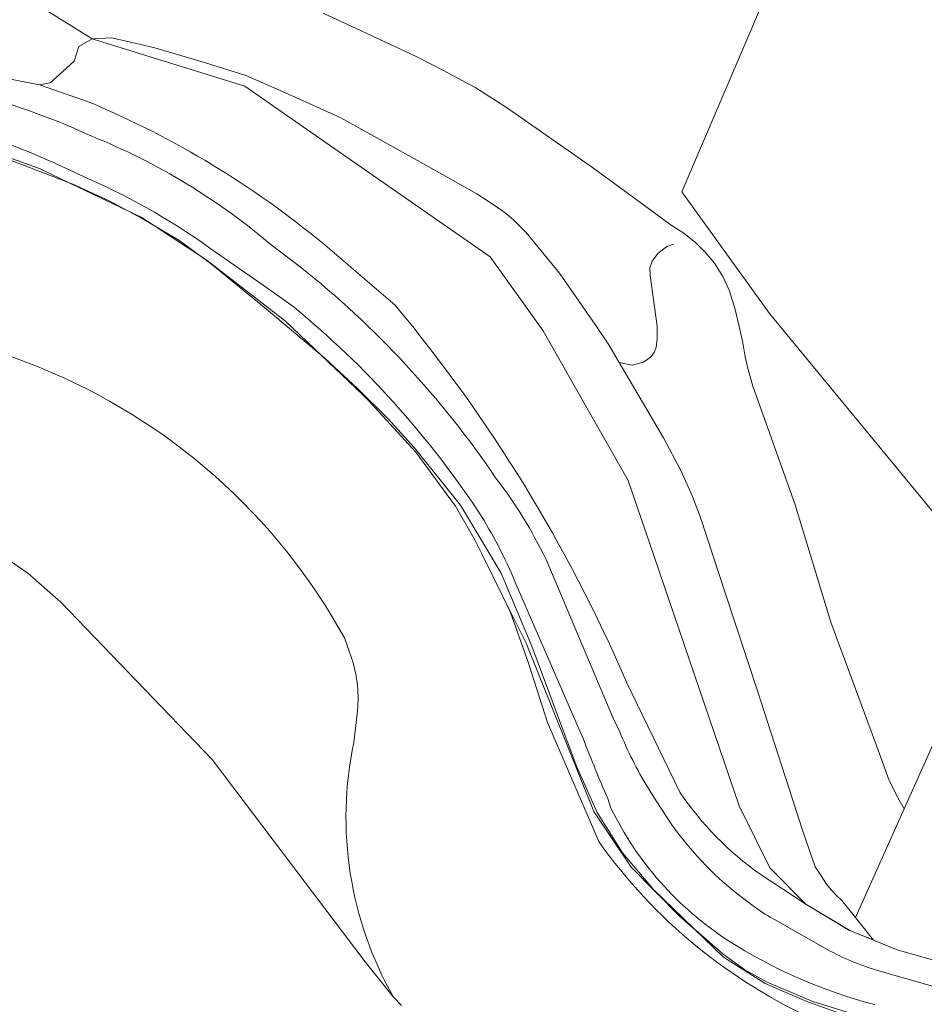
# Model space of a CAD drawing. Extents: x 184422 to 188298, y 343471 to 350189.
# Tile 111 of 256: x 185877 to 185945, y 346747 to 346821. Entities that reach past the tile are written whole.
import ezdxf

# ---------------------------------------------------------------- set-up
doc = ezdxf.new("R2010")
doc.units = 0
for name, color, linetype, lineweight in [('B-WA-GR-BEPLANTING_CULTUUR_BOSPLANTSOEN-GV', 252, 'Continuous', 18), ('B-WA-GR-GRAS-GV', 252, 'Continuous', 13), ('B-WA-GR-GROENVOORZIENING-GV', 252, 'Continuous', 18), ('B-WA-GR-HOUTWAL-GV', 252, 'Continuous', 13), ('B-WA-IE-TERREINAFSCHEIDING_KUNSTMATIG_HEKWERK-G', 252, 'IE-TERREINAFSCHEIDING-KUNSTMATIG', 18), ('B-WA-OG-TERREIN_ERF-GV', 252, 'Continuous', 18), ('B-WA-OG-WEG-GV', 252, 'Continuous', 18), ('B-WA-VH-VERHARDING_HALFVERHARDING-GV', 252, 'Continuous', 18)]:
    doc.layers.add(name, color=color, linetype=linetype, lineweight=lineweight)
doc.linetypes.add('IE-TERREINAFSCHEIDING-KUNSTMATIG', pattern='A,4,[82,NLCS.SHX,S=0.75,R=90,X=0,Y=0],4,-2', length=10)

msp = doc.modelspace()

# ---------------------------------------------------------------- linework, layer by layer
at = {"layer": 'B-WA-GR-BEPLANTING_CULTUUR_BOSPLANTSOEN-GV', "flags": 128}
msp.add_lwpolyline([(185899.822, 346821.628), (185904.838, 346819.289), (185906.809, 346818.363), (185908.86, 346817.322), (185911.291, 346816.025), (185913.653, 346814.501), (185920.034, 346810.037), (185924.779, 346806.565), (185925.933, 346805.72), (185926.889, 346805.111), (185927.802, 346804.387), (185928.488, 346803.683), (185929.193, 346802.858), (185929.812, 346801.861), (185930.281, 346800.844), (185930.72, 346799.491), (185931.049, 346798.118), (185931.31, 346796.886), (185931.5, 346795.827), (185931.657, 346795.071), (185932.072, 346793.645), (185935.233, 346784.732), (185937.93, 346775.921), (185941.362, 346766.594), (185942.294, 346764.046), (185943.046, 346762.576), (185943.414, 346761.918), (185950.656, 346778.067), (185933.323, 346799.098), (185926.736, 346808.211), (185940.24, 346839.81)], dxfattribs=at)
msp.add_lwpolyline([(185899.822, 346821.628), (185904.838, 346819.289), (185906.809, 346818.363), (185908.86, 346817.322), (185911.291, 346816.025), (185913.653, 346814.501), (185920.034, 346810.037), (185924.779, 346806.565), (185925.933, 346805.72), (185926.889, 346805.111), (185927.802, 346804.387), (185928.488, 346803.683), (185929.193, 346802.858), (185929.812, 346801.861), (185930.281, 346800.844), (185930.72, 346799.491), (185931.049, 346798.118), (185931.31, 346796.886), (185931.5, 346795.827), (185931.657, 346795.071), (185932.072, 346793.645), (185935.233, 346784.732), (185937.93, 346775.921), (185941.362, 346766.594), (185942.294, 346764.046), (185943.046, 346762.576), (185943.414, 346761.918), (185950.656, 346778.067), (185933.323, 346799.098), (185926.736, 346808.211), (185940.24, 346839.81)], dxfattribs=at)
msp.add_lwpolyline([(185899.822, 346821.628), (185904.838, 346819.289), (185906.809, 346818.363), (185908.86, 346817.322), (185911.291, 346816.025), (185913.653, 346814.501), (185920.034, 346810.037), (185924.779, 346806.565), (185925.933, 346805.72), (185926.889, 346805.111), (185927.802, 346804.387), (185928.488, 346803.683), (185929.193, 346802.858), (185929.812, 346801.861), (185930.281, 346800.844), (185930.72, 346799.491), (185931.049, 346798.118), (185931.31, 346796.886), (185931.5, 346795.827), (185931.657, 346795.071), (185932.072, 346793.645), (185935.233, 346784.732), (185937.93, 346775.921), (185941.362, 346766.594), (185942.294, 346764.046), (185943.046, 346762.576), (185943.414, 346761.918), (185950.656, 346778.067), (185933.323, 346799.098), (185926.736, 346808.211), (185940.24, 346839.81)], dxfattribs=at)
at = {"layer": 'B-WA-GR-GRAS-GV', "flags": 128}
msp.add_lwpolyline([(185942.898, 346751.353), (185954.534, 346748.053), (185956.42, 346747.544), (185957.364, 346747.289), (185959.956, 346754.93), (185961.98, 346760.692), (185970.099, 346780.109), (186006.26, 346861.702), (186009.226, 346868.394), (185994.082, 346874.908), (185950.656, 346778.067), (185943.414, 346761.918), (185939.765, 346753.78), (185941.12, 346752.076)], close=True, dxfattribs=at)
msp.add_lwpolyline([(185942.898, 346751.353), (185954.534, 346748.053), (185956.42, 346747.544), (185957.364, 346747.289), (185959.956, 346754.93), (185961.98, 346760.692), (185970.099, 346780.109), (186006.26, 346861.702), (186009.226, 346868.394), (185994.082, 346874.908), (185950.656, 346778.067), (185943.414, 346761.918), (185939.765, 346753.78), (185941.12, 346752.076)], close=True, dxfattribs=at)
msp.add_lwpolyline([(185942.898, 346751.353), (185954.534, 346748.053), (185956.42, 346747.544), (185957.364, 346747.289), (185959.956, 346754.93), (185961.98, 346760.692), (185970.099, 346780.109), (186006.26, 346861.702), (186009.226, 346868.394), (185994.082, 346874.908), (185950.656, 346778.067), (185943.414, 346761.918), (185939.765, 346753.78), (185941.12, 346752.076)], close=True, dxfattribs=at)
for points in [[(185875.046, 346816.925), (185878.553, 346816.246), (185879.338, 346816.396), (185880.297, 346817.235), (185881.149, 346818.013), (185881.495, 346819.115), (185882.494, 346819.694), (185883.983, 346819.756), (185887.198, 346819.016), (185891.01, 346817.904), (185894.025, 346816.937), (185897.01, 346815.649), (185901.149, 346813.762), (185903.631, 346812.395), (185907.752, 346810.095), (185909.974, 346808.84), (185911.348, 346808.074), (185912.658, 346807.22), (185913.49, 346806.634), (185914.122, 346806.104), (185915.047, 346805.188), (185917.563, 346802.119), (185920.278, 346798.18), (185921.273, 346796.737), (185922.046, 346795.415), (185925.357, 346789.755), (185926.697, 346787.255), (185927.543, 346785.351), (185928.149, 346783.791), (185930.025, 346778.053), (185932.428, 346770.786), (185935.796, 346760.335), (185936.755, 346757.565), (185937.184, 346756.899), (185937.591, 346756.265), (185937.951, 346755.851), (185938.363, 346755.409), (185938.754, 346755.051), (185939.765, 346753.78), (185943.414, 346761.918), (185943.046, 346762.576), (185942.294, 346764.046), (185941.362, 346766.594), (185937.93, 346775.921), (185935.233, 346784.732), (185932.072, 346793.645), (185931.657, 346795.071), (185931.5, 346795.827), (185931.31, 346796.886), (185931.049, 346798.118), (185930.72, 346799.491), (185930.281, 346800.844), (185929.812, 346801.861), (185929.193, 346802.858), (185928.488, 346803.683), (185927.802, 346804.387), (185926.889, 346805.111), (185925.933, 346805.72), (185924.779, 346806.565), (185920.034, 346810.037), (185913.653, 346814.501), (185911.291, 346816.025), (185908.86, 346817.322), (185906.809, 346818.363), (185904.838, 346819.289), (185899.822, 346821.628)], [(185875.046, 346816.925), (185878.553, 346816.246), (185879.338, 346816.396), (185880.297, 346817.235), (185881.149, 346818.013), (185881.495, 346819.115), (185882.494, 346819.694), (185883.983, 346819.756), (185887.198, 346819.016), (185891.01, 346817.904), (185894.025, 346816.937), (185897.01, 346815.649), (185901.149, 346813.762), (185903.631, 346812.395), (185907.752, 346810.095), (185909.974, 346808.84), (185911.348, 346808.074), (185912.658, 346807.22), (185913.49, 346806.634), (185914.122, 346806.104), (185915.047, 346805.188), (185917.563, 346802.119), (185920.278, 346798.18), (185921.273, 346796.737), (185922.046, 346795.415), (185925.357, 346789.755), (185926.697, 346787.255), (185927.543, 346785.351), (185928.149, 346783.791), (185930.025, 346778.053), (185932.428, 346770.786), (185935.796, 346760.335), (185936.755, 346757.565), (185937.184, 346756.899), (185937.591, 346756.265), (185937.951, 346755.851), (185938.363, 346755.409), (185938.754, 346755.051), (185939.765, 346753.78), (185943.414, 346761.918), (185943.046, 346762.576), (185942.294, 346764.046), (185941.362, 346766.594), (185937.93, 346775.921), (185935.233, 346784.732), (185932.072, 346793.645), (185931.657, 346795.071), (185931.5, 346795.827), (185931.31, 346796.886), (185931.049, 346798.118), (185930.72, 346799.491), (185930.281, 346800.844), (185929.812, 346801.861), (185929.193, 346802.858), (185928.488, 346803.683), (185927.802, 346804.387), (185926.889, 346805.111), (185925.933, 346805.72), (185924.779, 346806.565), (185920.034, 346810.037), (185913.653, 346814.501), (185911.291, 346816.025), (185908.86, 346817.322), (185906.809, 346818.363), (185904.838, 346819.289), (185899.822, 346821.628)], [(185875.046, 346816.925), (185878.553, 346816.246), (185879.338, 346816.396), (185880.297, 346817.235), (185881.149, 346818.013), (185881.495, 346819.115), (185882.494, 346819.694), (185883.983, 346819.756), (185887.198, 346819.016), (185891.01, 346817.904), (185894.025, 346816.937), (185897.01, 346815.649), (185901.149, 346813.762), (185903.631, 346812.395), (185907.752, 346810.095), (185909.974, 346808.84), (185911.348, 346808.074), (185912.658, 346807.22), (185913.49, 346806.634), (185914.122, 346806.104), (185915.047, 346805.188), (185917.563, 346802.119), (185920.278, 346798.18), (185921.273, 346796.737), (185922.046, 346795.415), (185925.357, 346789.755), (185926.697, 346787.255), (185927.543, 346785.351), (185928.149, 346783.791), (185930.025, 346778.053), (185932.428, 346770.786), (185935.796, 346760.335), (185936.755, 346757.565), (185937.184, 346756.899), (185937.591, 346756.265), (185937.951, 346755.851), (185938.363, 346755.409), (185938.754, 346755.051), (185939.765, 346753.78), (185943.414, 346761.918), (185943.046, 346762.576), (185942.294, 346764.046), (185941.362, 346766.594), (185937.93, 346775.921), (185935.233, 346784.732), (185932.072, 346793.645), (185931.657, 346795.071), (185931.5, 346795.827), (185931.31, 346796.886), (185931.049, 346798.118), (185930.72, 346799.491), (185930.281, 346800.844), (185929.812, 346801.861), (185929.193, 346802.858), (185928.488, 346803.683), (185927.802, 346804.387), (185926.889, 346805.111), (185925.933, 346805.72), (185924.779, 346806.565), (185920.034, 346810.037), (185913.653, 346814.501), (185911.291, 346816.025), (185908.86, 346817.322), (185906.809, 346818.363), (185904.838, 346819.289), (185899.822, 346821.628)], [(185932.622, 346757.019), (185936.049, 346754.776), (185933.347, 346757.505), (185931.037, 346762.156), (185924.682, 346780.779), (185922.714, 346786.547), (185919.706, 346791.847), (185916.334, 346797.79), (185912.36, 346803.349), (185897.758, 346813.487), (185893.95, 346816.131), (185882.494, 346819.694), (185881.495, 346819.115), (185881.149, 346818.013), (185880.297, 346817.235)], [(185932.622, 346757.019), (185936.049, 346754.776), (185933.347, 346757.505), (185931.037, 346762.156), (185924.682, 346780.779), (185922.714, 346786.547), (185919.706, 346791.847), (185916.334, 346797.79), (185912.36, 346803.349), (185897.758, 346813.487), (185893.95, 346816.131), (185882.494, 346819.694), (185881.495, 346819.115), (185881.149, 346818.013), (185880.297, 346817.235)], [(185932.622, 346757.019), (185936.049, 346754.776), (185933.347, 346757.505), (185931.037, 346762.156), (185924.682, 346780.779), (185922.714, 346786.547), (185919.706, 346791.847), (185916.334, 346797.79), (185912.36, 346803.349), (185897.758, 346813.487), (185893.95, 346816.131), (185882.494, 346819.694), (185881.495, 346819.115), (185881.149, 346818.013), (185880.297, 346817.235)], [(185880.297, 346817.235), (185879.338, 346816.396), (185878.553, 346816.246), (185882.414, 346814.88)], [(185880.297, 346817.235), (185879.338, 346816.396), (185878.553, 346816.246), (185882.414, 346814.88)], [(185880.297, 346817.235), (185879.338, 346816.396), (185878.553, 346816.246), (185882.414, 346814.88)], [(185920.503, 346759.475), (185916.651, 346768.41), (185915.199, 346772.938), (185913.874, 346776.668), (185913.29, 346777.916), (185911.755, 346781.015), (185911.239, 346782.059), (185909.76, 346784.638), (185906.776, 346788.694), (185903.19, 346792.614), (185902.776, 346793.009), (185899.716, 346795.934), (185897.007, 346798.523), (185891.138, 346803.073), (185890.389, 346803.563), (185888.354, 346804.893), (185887.111, 346805.705), (185886.165, 346806.324), (185885.182, 346806.792), (185880.863, 346808.852), (185878.599, 346809.932), (185869.405, 346813.263)], [(185920.503, 346759.475), (185916.651, 346768.41), (185915.199, 346772.938), (185913.874, 346776.668), (185913.29, 346777.916), (185911.755, 346781.015), (185911.239, 346782.059), (185909.76, 346784.638), (185906.776, 346788.694), (185903.19, 346792.614), (185902.776, 346793.009), (185899.716, 346795.934), (185897.007, 346798.523), (185891.138, 346803.073), (185890.389, 346803.563), (185888.354, 346804.893), (185887.111, 346805.705), (185886.165, 346806.324), (185885.182, 346806.792), (185880.863, 346808.852), (185878.599, 346809.932), (185869.405, 346813.263)], [(185920.503, 346759.475), (185916.651, 346768.41), (185915.199, 346772.938), (185913.874, 346776.668), (185913.29, 346777.916), (185911.755, 346781.015), (185911.239, 346782.059), (185909.76, 346784.638), (185906.776, 346788.694), (185903.19, 346792.614), (185902.776, 346793.009), (185899.716, 346795.934), (185897.007, 346798.523), (185891.138, 346803.073), (185890.389, 346803.563), (185888.354, 346804.893), (185887.111, 346805.705), (185886.165, 346806.324), (185885.182, 346806.792), (185880.863, 346808.852), (185878.599, 346809.932), (185869.405, 346813.263)], [(185846.801, 346807.513), (185842.312, 346808.445), (185838.434, 346808.876), (185834.261, 346808.783), (185834.954, 346803.87), (185846.722, 346797.972), (185852.989, 346794.963), (185855.924, 346793.447), (185858.925, 346791.683), (185861.607, 346790.106), (185866.777, 346787.066), (185869.095, 346785.48), (185877.676, 346779.609), (185880.144, 346777.42), (185891.499, 346765.641), (185902.977, 346750.457), (185905.106, 346747.807)], [(185834.261, 346808.783), (185838.434, 346808.876), (185842.312, 346808.445), (185846.801, 346807.513), (185859.083, 346803.809), (185866.802, 346800.782), (185871.789, 346797.927), (185876.338, 346795.883), (185878.513, 346795.049)], [(185846.801, 346807.513), (185842.312, 346808.445), (185838.434, 346808.876), (185834.261, 346808.783), (185834.954, 346803.87), (185846.722, 346797.972), (185852.989, 346794.963), (185855.924, 346793.447), (185858.925, 346791.683), (185861.607, 346790.106), (185866.777, 346787.066), (185869.095, 346785.48), (185877.676, 346779.609), (185880.144, 346777.42), (185891.499, 346765.641), (185902.977, 346750.457), (185905.106, 346747.807)], [(185834.261, 346808.783), (185838.434, 346808.876), (185842.312, 346808.445), (185846.801, 346807.513), (185859.083, 346803.809), (185866.802, 346800.782), (185871.789, 346797.927), (185876.338, 346795.883), (185878.513, 346795.049)], [(185846.801, 346807.513), (185842.312, 346808.445), (185838.434, 346808.876), (185834.261, 346808.783), (185834.954, 346803.87), (185846.722, 346797.972), (185852.989, 346794.963), (185855.924, 346793.447), (185858.925, 346791.683), (185861.607, 346790.106), (185866.777, 346787.066), (185869.095, 346785.48), (185877.676, 346779.609), (185880.144, 346777.42), (185891.499, 346765.641), (185902.977, 346750.457), (185905.106, 346747.807)], [(185834.261, 346808.783), (185838.434, 346808.876), (185842.312, 346808.445), (185846.801, 346807.513), (185859.083, 346803.809), (185866.802, 346800.782), (185871.789, 346797.927), (185876.338, 346795.883), (185878.513, 346795.049)], [(185878.513, 346795.049), (185876.338, 346795.883), (185871.789, 346797.927), (185866.802, 346800.782), (185859.083, 346803.809), (185846.801, 346807.513)], [(185878.513, 346795.049), (185876.338, 346795.883), (185871.789, 346797.927), (185866.802, 346800.782), (185859.083, 346803.809), (185846.801, 346807.513)], [(185878.513, 346795.049), (185876.338, 346795.883), (185871.789, 346797.927), (185866.802, 346800.782), (185859.083, 346803.809), (185846.801, 346807.513)], [(185905.699, 346747.179), (185905.106, 346747.807), (185902.977, 346750.457), (185891.499, 346765.641), (185880.144, 346777.42), (185877.676, 346779.609), (185869.095, 346785.48), (185866.777, 346787.066), (185861.607, 346790.106), (185858.925, 346791.683), (185855.924, 346793.447), (185852.989, 346794.963), (185846.722, 346797.972), (185834.954, 346803.87), (185832.811, 346799.755), (185816.759, 346805.739), (185816.479, 346802.7), (185816.415, 346802.08), (185814.722, 346785.696)], [(185905.699, 346747.179), (185905.106, 346747.807), (185902.977, 346750.457), (185891.499, 346765.641), (185880.144, 346777.42), (185877.676, 346779.609), (185869.095, 346785.48), (185866.777, 346787.066), (185861.607, 346790.106), (185858.925, 346791.683), (185855.924, 346793.447), (185852.989, 346794.963), (185846.722, 346797.972), (185834.954, 346803.87), (185832.811, 346799.755), (185816.759, 346805.739), (185816.479, 346802.7), (185816.415, 346802.08), (185814.722, 346785.696)], [(185905.699, 346747.179), (185905.106, 346747.807), (185902.977, 346750.457), (185891.499, 346765.641), (185880.144, 346777.42), (185877.676, 346779.609), (185869.095, 346785.48), (185866.777, 346787.066), (185861.607, 346790.106), (185858.925, 346791.683), (185855.924, 346793.447), (185852.989, 346794.963), (185846.722, 346797.972), (185834.954, 346803.87), (185832.811, 346799.755), (185816.759, 346805.739), (185816.479, 346802.7), (185816.415, 346802.08), (185814.722, 346785.696)], [(185899.801, 346804.352), (185905.228, 346799.716)], [(185899.801, 346804.352), (185905.228, 346799.716)], [(185899.801, 346804.352), (185905.228, 346799.716)], [(185947.052, 346744.22), (185936.572, 346747.486), (185933.142, 346748.916), (185931.478, 346749.852), (185929.847, 346751.021), (185927.805, 346752.794), (185927.77, 346752.824), (185926.624, 346753.82), (185922.95, 346757.544), (185920.141, 346761.728), (185915.056, 346774.349), (185913.29, 346777.916), (185913.874, 346776.668), (185915.199, 346772.938), (185916.651, 346768.41), (185920.503, 346759.475)], [(185947.052, 346744.22), (185936.572, 346747.486), (185933.142, 346748.916), (185931.478, 346749.852), (185929.847, 346751.021), (185927.805, 346752.794), (185927.77, 346752.824), (185926.624, 346753.82), (185922.95, 346757.544), (185920.141, 346761.728), (185915.056, 346774.349), (185913.29, 346777.916), (185913.874, 346776.668), (185915.199, 346772.938), (185916.651, 346768.41), (185920.503, 346759.475)], [(185947.052, 346744.22), (185936.572, 346747.486), (185933.142, 346748.916), (185931.478, 346749.852), (185929.847, 346751.021), (185927.805, 346752.794), (185927.77, 346752.824), (185926.624, 346753.82), (185922.95, 346757.544), (185920.141, 346761.728), (185915.056, 346774.349), (185913.29, 346777.916), (185913.874, 346776.668), (185915.199, 346772.938), (185916.651, 346768.41), (185920.503, 346759.475)], [(185901.98, 346773.173), (185901.425, 346774.755)], [(185901.425, 346774.755), (185901.98, 346773.173)], [(185901.98, 346773.173), (185901.425, 346774.755)], [(185901.425, 346774.755), (185901.98, 346773.173)], [(185901.98, 346773.173), (185901.425, 346774.755)], [(185901.425, 346774.755), (185901.98, 346773.173)], [(185922.591, 346771.441), (185926.579, 346763.182)], [(185922.591, 346771.441), (185926.579, 346763.182)], [(185922.591, 346771.441), (185926.579, 346763.182)], [(185902.122, 346766.904), (185902.377, 346769.054)], [(185902.377, 346769.054), (185902.122, 346766.904)], [(185902.122, 346766.904), (185902.377, 346769.054)], [(185902.377, 346769.054), (185902.122, 346766.904)], [(185902.122, 346766.904), (185902.377, 346769.054)], [(185902.377, 346769.054), (185902.122, 346766.904)], [(185905.106, 346747.807), (185905.699, 346747.179)], [(185905.106, 346747.807), (185905.699, 346747.179)], [(185905.106, 346747.807), (185905.699, 346747.179)]]:
    msp.add_lwpolyline(points, dxfattribs=at)
at = {"layer": 'B-WA-GR-GRAS-GV'}
for points in [[(185882.414, 346814.88, -0.072959), (185899.801, 346804.352)], [(185882.414, 346814.88, -0.072959), (185899.801, 346804.352)], [(185882.414, 346814.88, -0.072959), (185899.801, 346804.352)], [(185905.228, 346799.716, -0.071867), (185922.591, 346771.441)], [(185905.228, 346799.716, -0.071867), (185922.591, 346771.441)], [(185905.228, 346799.716, -0.071867), (185922.591, 346771.441)], [(185901.425, 346774.755, 0.172569), (185878.513, 346795.049)], [(185878.513, 346795.049, -0.172569), (185901.425, 346774.755)], [(185901.425, 346774.755, 0.172569), (185878.513, 346795.049)], [(185878.513, 346795.049, -0.172569), (185901.425, 346774.755)], [(185901.425, 346774.755, 0.172569), (185878.513, 346795.049)], [(185878.513, 346795.049, -0.172569), (185901.425, 346774.755)], [(185902.377, 346769.054, 0.109047), (185901.98, 346773.173)], [(185901.98, 346773.173, -0.109047), (185902.377, 346769.054)], [(185902.377, 346769.054, 0.109047), (185901.98, 346773.173)], [(185901.98, 346773.173, -0.109047), (185902.377, 346769.054)], [(185902.377, 346769.054, 0.109047), (185901.98, 346773.173)], [(185901.98, 346773.173, -0.109047), (185902.377, 346769.054)], [(185905.106, 346747.807, -0.182835), (185902.122, 346766.904)], [(185902.122, 346766.904, 0.182835), (185905.106, 346747.807)], [(185905.106, 346747.807, -0.182835), (185902.122, 346766.904)], [(185902.122, 346766.904, 0.182835), (185905.106, 346747.807)], [(185905.106, 346747.807, -0.182835), (185902.122, 346766.904)], [(185902.122, 346766.904, 0.182835), (185905.106, 346747.807)], [(185926.579, 346763.182, 0.089785), (185932.622, 346757.019)], [(185926.579, 346763.182, 0.089785), (185932.622, 346757.019)], [(185926.579, 346763.182, 0.089785), (185932.622, 346757.019)], [(185936.839, 346746.051, -0.13344), (185920.503, 346759.475)], [(185920.503, 346759.475, 0.13344), (185936.839, 346746.051)], [(185936.839, 346746.051, -0.13344), (185920.503, 346759.475)], [(185920.503, 346759.475, 0.13344), (185936.839, 346746.051)], [(185936.839, 346746.051, -0.13344), (185920.503, 346759.475)], [(185920.503, 346759.475, 0.13344), (185936.839, 346746.051)]]:
    msp.add_lwpolyline(points, format="xyb", dxfattribs=at)
at = {"layer": 'B-WA-GR-GROENVOORZIENING-GV', "flags": 128}
for points in [[(185869.405, 346813.263), (185878.599, 346809.932), (185880.863, 346808.852), (185885.182, 346806.792), (185886.165, 346806.324), (185887.111, 346805.705), (185888.354, 346804.893), (185890.389, 346803.563), (185891.138, 346803.073), (185897.007, 346798.523), (185899.716, 346795.934), (185902.776, 346793.009), (185903.19, 346792.614), (185906.776, 346788.694), (185909.76, 346784.638), (185911.239, 346782.059), (185911.755, 346781.015), (185913.29, 346777.916), (185915.056, 346774.349), (185920.141, 346761.728), (185922.95, 346757.544), (185926.624, 346753.82), (185927.77, 346752.824), (185927.805, 346752.794), (185929.847, 346751.021), (185931.478, 346749.852), (185933.142, 346748.916), (185936.572, 346747.486), (185947.052, 346744.22)], [(185869.405, 346813.263), (185878.599, 346809.932), (185880.863, 346808.852), (185885.182, 346806.792), (185886.165, 346806.324), (185887.111, 346805.705), (185888.354, 346804.893), (185890.389, 346803.563), (185891.138, 346803.073), (185897.007, 346798.523), (185899.716, 346795.934), (185902.776, 346793.009), (185903.19, 346792.614), (185906.776, 346788.694), (185909.76, 346784.638), (185911.239, 346782.059), (185911.755, 346781.015), (185913.29, 346777.916), (185915.056, 346774.349), (185920.141, 346761.728), (185922.95, 346757.544), (185926.624, 346753.82), (185927.77, 346752.824), (185927.805, 346752.794), (185929.847, 346751.021), (185931.478, 346749.852), (185933.142, 346748.916), (185936.572, 346747.486), (185947.052, 346744.22)], [(185869.405, 346813.263), (185878.599, 346809.932), (185880.863, 346808.852), (185885.182, 346806.792), (185886.165, 346806.324), (185887.111, 346805.705), (185888.354, 346804.893), (185890.389, 346803.563), (185891.138, 346803.073), (185897.007, 346798.523), (185899.716, 346795.934), (185902.776, 346793.009), (185903.19, 346792.614), (185906.776, 346788.694), (185909.76, 346784.638), (185911.239, 346782.059), (185911.755, 346781.015), (185913.29, 346777.916), (185915.056, 346774.349), (185920.141, 346761.728), (185922.95, 346757.544), (185926.624, 346753.82), (185927.77, 346752.824), (185927.805, 346752.794), (185929.847, 346751.021), (185931.478, 346749.852), (185933.142, 346748.916), (185936.572, 346747.486), (185947.052, 346744.22)], [(185882.123, 346809.241), (185881.198, 346809.665)], [(185882.123, 346809.241), (185881.198, 346809.665)], [(185882.123, 346809.241), (185881.198, 346809.665)], [(185897.652, 346799.559), (185895.836, 346800.857), (185891.906, 346803.584)], [(185897.652, 346799.559), (185895.836, 346800.857), (185891.906, 346803.584)], [(185897.652, 346799.559), (185895.836, 346800.857), (185891.906, 346803.584)], [(185919.356, 346767.151), (185919.033, 346767.884), (185914.216, 346778.971)], [(185919.356, 346767.151), (185919.033, 346767.884), (185914.216, 346778.971)], [(185919.356, 346767.151), (185919.033, 346767.884), (185914.216, 346778.971)], [(185921.419, 346761.987), (185921.177, 346762.702)], [(185921.419, 346761.987), (185921.177, 346762.702)], [(185921.419, 346761.987), (185921.177, 346762.702)]]:
    msp.add_lwpolyline(points, dxfattribs=at)
at = {"layer": 'B-WA-GR-GROENVOORZIENING-GV'}
for points in [[(185881.198, 346809.665, 0.024896), (185874.655, 346812.398)], [(185881.198, 346809.665, 0.024896), (185874.655, 346812.398)], [(185881.198, 346809.665, 0.024896), (185874.655, 346812.398)], [(185891.906, 346803.584, 0.05513), (185882.123, 346809.241)], [(185891.906, 346803.584, 0.05513), (185882.123, 346809.241)], [(185891.906, 346803.584, 0.05513), (185882.123, 346809.241)], [(185911.511, 346784.171, 0.074512), (185897.652, 346799.559)], [(185911.511, 346784.171, 0.074512), (185897.652, 346799.559)], [(185911.511, 346784.171, 0.074512), (185897.652, 346799.559)], [(185914.216, 346778.971, 0.043478), (185911.511, 346784.171)], [(185914.216, 346778.971, 0.043478), (185911.511, 346784.171)], [(185914.216, 346778.971, 0.043478), (185911.511, 346784.171)], [(185921.177, 346762.702, -0.01023), (185919.356, 346767.151)], [(185921.177, 346762.702, -0.01023), (185919.356, 346767.151)], [(185921.177, 346762.702, -0.01023), (185919.356, 346767.151)], [(185930.164, 346752.071, -0.13455), (185921.419, 346761.987)], [(185930.164, 346752.071, -0.13455), (185921.419, 346761.987)], [(185930.164, 346752.071, -0.13455), (185921.419, 346761.987)], [(185941.224, 346747.238, -0.078713), (185930.164, 346752.071)], [(185941.224, 346747.238, -0.078713), (185930.164, 346752.071)], [(185941.224, 346747.238, -0.078713), (185930.164, 346752.071)]]:
    msp.add_lwpolyline(points, format="xyb", dxfattribs=at)
at = {"layer": 'B-WA-GR-HOUTWAL-GV', "flags": 128}
msp.add_lwpolyline([(185882.494, 346819.694), (185893.95, 346816.131), (185897.758, 346813.487), (185912.36, 346803.349), (185916.334, 346797.79), (185919.706, 346791.847), (185922.714, 346786.547), (185924.682, 346780.779), (185931.037, 346762.156), (185933.347, 346757.505), (185936.049, 346754.776), (185939.328, 346752.807), (185939.341, 346752.799), (185940.778, 346752.215), (185941.12, 346752.076), (185939.765, 346753.78), (185938.754, 346755.051), (185938.363, 346755.409), (185937.951, 346755.851), (185937.591, 346756.265), (185937.184, 346756.899), (185936.755, 346757.565), (185935.796, 346760.335), (185932.428, 346770.786), (185930.025, 346778.053), (185928.149, 346783.791), (185927.543, 346785.351), (185926.697, 346787.255), (185925.357, 346789.755), (185922.046, 346795.415), (185921.273, 346796.737), (185920.278, 346798.18), (185917.563, 346802.119), (185915.047, 346805.188), (185914.122, 346806.104), (185913.49, 346806.634), (185912.658, 346807.22), (185911.348, 346808.074), (185909.974, 346808.84), (185907.752, 346810.095), (185903.631, 346812.395), (185901.149, 346813.762), (185897.01, 346815.649), (185894.025, 346816.937), (185891.01, 346817.904), (185887.198, 346819.016), (185883.983, 346819.756)], close=True, dxfattribs=at)
msp.add_lwpolyline([(185882.494, 346819.694), (185893.95, 346816.131), (185897.758, 346813.487), (185912.36, 346803.349), (185916.334, 346797.79), (185919.706, 346791.847), (185922.714, 346786.547), (185924.682, 346780.779), (185931.037, 346762.156), (185933.347, 346757.505), (185936.049, 346754.776), (185939.328, 346752.807), (185939.341, 346752.799), (185940.778, 346752.215), (185941.12, 346752.076), (185939.765, 346753.78), (185938.754, 346755.051), (185938.363, 346755.409), (185937.951, 346755.851), (185937.591, 346756.265), (185937.184, 346756.899), (185936.755, 346757.565), (185935.796, 346760.335), (185932.428, 346770.786), (185930.025, 346778.053), (185928.149, 346783.791), (185927.543, 346785.351), (185926.697, 346787.255), (185925.357, 346789.755), (185922.046, 346795.415), (185921.273, 346796.737), (185920.278, 346798.18), (185917.563, 346802.119), (185915.047, 346805.188), (185914.122, 346806.104), (185913.49, 346806.634), (185912.658, 346807.22), (185911.348, 346808.074), (185909.974, 346808.84), (185907.752, 346810.095), (185903.631, 346812.395), (185901.149, 346813.762), (185897.01, 346815.649), (185894.025, 346816.937), (185891.01, 346817.904), (185887.198, 346819.016), (185883.983, 346819.756)], close=True, dxfattribs=at)
msp.add_lwpolyline([(185882.494, 346819.694), (185893.95, 346816.131), (185897.758, 346813.487), (185912.36, 346803.349), (185916.334, 346797.79), (185919.706, 346791.847), (185922.714, 346786.547), (185924.682, 346780.779), (185931.037, 346762.156), (185933.347, 346757.505), (185936.049, 346754.776), (185939.328, 346752.807), (185939.341, 346752.799), (185940.778, 346752.215), (185941.12, 346752.076), (185939.765, 346753.78), (185938.754, 346755.051), (185938.363, 346755.409), (185937.951, 346755.851), (185937.591, 346756.265), (185937.184, 346756.899), (185936.755, 346757.565), (185935.796, 346760.335), (185932.428, 346770.786), (185930.025, 346778.053), (185928.149, 346783.791), (185927.543, 346785.351), (185926.697, 346787.255), (185925.357, 346789.755), (185922.046, 346795.415), (185921.273, 346796.737), (185920.278, 346798.18), (185917.563, 346802.119), (185915.047, 346805.188), (185914.122, 346806.104), (185913.49, 346806.634), (185912.658, 346807.22), (185911.348, 346808.074), (185909.974, 346808.84), (185907.752, 346810.095), (185903.631, 346812.395), (185901.149, 346813.762), (185897.01, 346815.649), (185894.025, 346816.937), (185891.01, 346817.904), (185887.198, 346819.016), (185883.983, 346819.756)], close=True, dxfattribs=at)
at = {"layer": 'B-WA-IE-TERREINAFSCHEIDING_KUNSTMATIG_HEKWERK-G', "flags": 128}
for points in [[(185882.494, 346819.694), (185878.719, 346822.032)], [(185882.494, 346819.694), (185878.719, 346822.032)], [(185882.494, 346819.694), (185878.719, 346822.032)], [(185893.95, 346816.131), (185882.494, 346819.694)], [(185893.95, 346816.131), (185882.494, 346819.694)], [(185893.95, 346816.131), (185882.494, 346819.694)], [(185897.758, 346813.487), (185893.95, 346816.131)], [(185897.758, 346813.487), (185893.95, 346816.131)], [(185897.758, 346813.487), (185893.95, 346816.131)], [(185912.36, 346803.349), (185897.758, 346813.487)], [(185912.36, 346803.349), (185897.758, 346813.487)], [(185912.36, 346803.349), (185897.758, 346813.487)], [(185878.636, 346809.706), (185873.511, 346811.671)], [(185878.636, 346809.706), (185873.511, 346811.671)], [(185878.636, 346809.706), (185873.511, 346811.671)], [(185881.038, 346808.785), (185878.636, 346809.706)], [(185881.038, 346808.785), (185878.636, 346809.706)], [(185881.038, 346808.785), (185878.636, 346809.706)], [(185883.783, 346807.546), (185881.038, 346808.785)], [(185883.783, 346807.546), (185881.038, 346808.785)], [(185883.783, 346807.546), (185881.038, 346808.785)], [(185886.263, 346806.21), (185883.783, 346807.546)], [(185886.263, 346806.21), (185883.783, 346807.546)], [(185886.263, 346806.21), (185883.783, 346807.546)], [(185889.08, 346804.533), (185886.263, 346806.21)], [(185889.08, 346804.533), (185886.263, 346806.21)], [(185889.08, 346804.533), (185886.263, 346806.21)], [(185891.449, 346802.777), (185889.08, 346804.533)], [(185891.449, 346802.777), (185889.08, 346804.533)], [(185891.449, 346802.777), (185889.08, 346804.533)], [(185922.046, 346795.415), (185923.019, 346795.215), (185923.834, 346795.434), (185924.091, 346795.575), (185924.417, 346795.831), (185924.681, 346796.219), (185924.813, 346796.565), (185924.883, 346797.127), (185924.89, 346798.145), (185924.359, 346801.932), (185924.345, 346802.52), (185924.519, 346803.018), (185924.93, 346803.594), (185925.609, 346804.102), (185926.124, 346804.284)], [(185922.046, 346795.415), (185923.019, 346795.215), (185923.834, 346795.434), (185924.091, 346795.575), (185924.417, 346795.831), (185924.681, 346796.219), (185924.813, 346796.565), (185924.883, 346797.127), (185924.89, 346798.145), (185924.359, 346801.932), (185924.345, 346802.52), (185924.519, 346803.018), (185924.93, 346803.594), (185925.609, 346804.102), (185926.124, 346804.284)], [(185922.046, 346795.415), (185923.019, 346795.215), (185923.834, 346795.434), (185924.091, 346795.575), (185924.417, 346795.831), (185924.681, 346796.219), (185924.813, 346796.565), (185924.883, 346797.127), (185924.89, 346798.145), (185924.359, 346801.932), (185924.345, 346802.52), (185924.519, 346803.018), (185924.93, 346803.594), (185925.609, 346804.102), (185926.124, 346804.284)], [(185916.334, 346797.79), (185912.36, 346803.349)], [(185916.334, 346797.79), (185912.36, 346803.349)], [(185916.334, 346797.79), (185912.36, 346803.349)], [(185895.718, 346799.298), (185891.449, 346802.777)], [(185895.718, 346799.298), (185891.449, 346802.777)], [(185895.718, 346799.298), (185891.449, 346802.777)], [(185899.993, 346795.701), (185895.718, 346799.298)], [(185899.993, 346795.701), (185895.718, 346799.298)], [(185899.993, 346795.701), (185895.718, 346799.298)], [(185919.706, 346791.847), (185916.334, 346797.79)], [(185919.706, 346791.847), (185916.334, 346797.79)], [(185919.706, 346791.847), (185916.334, 346797.79)], [(185902.408, 346793.472), (185899.993, 346795.701)], [(185902.408, 346793.472), (185899.993, 346795.701)], [(185902.408, 346793.472), (185899.993, 346795.701)], [(185902.408, 346793.472), (185904.709, 346791.196)], [(185902.408, 346793.472), (185904.709, 346791.196)], [(185902.408, 346793.472), (185904.709, 346791.196)], [(185922.714, 346786.547), (185919.706, 346791.847)], [(185922.714, 346786.547), (185919.706, 346791.847)], [(185922.714, 346786.547), (185919.706, 346791.847)], [(185904.709, 346791.196), (185906.649, 346789.031)], [(185904.709, 346791.196), (185906.649, 346789.031)], [(185904.709, 346791.196), (185906.649, 346789.031)], [(185906.649, 346789.031), (185910.123, 346784.707)], [(185906.649, 346789.031), (185910.123, 346784.707)], [(185906.649, 346789.031), (185910.123, 346784.707)], [(185924.682, 346780.779), (185922.714, 346786.547)], [(185924.682, 346780.779), (185922.714, 346786.547)], [(185924.682, 346780.779), (185922.714, 346786.547)], [(185869.095, 346785.48), (185877.676, 346779.609)], [(185869.095, 346785.48), (185877.676, 346779.609)], [(185869.095, 346785.48), (185877.676, 346779.609)], [(185910.123, 346784.707), (185913.19, 346779.615)], [(185910.123, 346784.707), (185913.19, 346779.615)], [(185910.123, 346784.707), (185913.19, 346779.615)], [(185931.037, 346762.156), (185924.682, 346780.779)], [(185931.037, 346762.156), (185924.682, 346780.779)], [(185931.037, 346762.156), (185924.682, 346780.779)], [(185877.676, 346779.609), (185880.144, 346777.42)], [(185877.676, 346779.609), (185880.144, 346777.42)], [(185877.676, 346779.609), (185880.144, 346777.42)], [(185913.19, 346779.615), (185915.48, 346774.129)], [(185913.19, 346779.615), (185915.48, 346774.129)], [(185913.19, 346779.615), (185915.48, 346774.129)], [(185880.144, 346777.42), (185891.499, 346765.641)], [(185880.144, 346777.42), (185891.499, 346765.641)], [(185880.144, 346777.42), (185891.499, 346765.641)], [(185915.48, 346774.129), (185918.847, 346765.133)], [(185915.48, 346774.129), (185918.847, 346765.133)], [(185915.48, 346774.129), (185918.847, 346765.133)], [(185891.499, 346765.641), (185902.977, 346750.457)], [(185891.499, 346765.641), (185902.977, 346750.457)], [(185891.499, 346765.641), (185902.977, 346750.457)], [(185918.847, 346765.133), (185920.375, 346761.654)], [(185918.847, 346765.133), (185920.375, 346761.654)], [(185918.847, 346765.133), (185920.375, 346761.654)], [(185920.375, 346761.654), (185922.299, 346758.615)], [(185920.375, 346761.654), (185922.299, 346758.615)], [(185920.375, 346761.654), (185922.299, 346758.615)], [(185933.347, 346757.505), (185931.037, 346762.156)], [(185933.347, 346757.505), (185931.037, 346762.156)], [(185933.347, 346757.505), (185931.037, 346762.156)], [(185922.299, 346758.615), (185924.622, 346755.869)], [(185922.299, 346758.615), (185924.622, 346755.869)], [(185922.299, 346758.615), (185924.622, 346755.869)], [(185936.049, 346754.776), (185933.347, 346757.505)], [(185936.049, 346754.776), (185933.347, 346757.505)], [(185936.049, 346754.776), (185933.347, 346757.505)], [(185929.859, 346750.804), (185924.622, 346755.869)], [(185929.859, 346750.804), (185924.622, 346755.869)], [(185929.859, 346750.804), (185924.622, 346755.869)], [(185939.341, 346752.799), (185936.049, 346754.776)], [(185939.341, 346752.799), (185936.049, 346754.776)], [(185939.341, 346752.799), (185936.049, 346754.776)], [(185941.12, 346752.076), (185939.341, 346752.799)], [(185941.12, 346752.076), (185939.341, 346752.799)], [(185941.12, 346752.076), (185939.341, 346752.799)], [(185942.898, 346751.353), (185941.12, 346752.076)], [(185942.898, 346751.353), (185941.12, 346752.076)], [(185942.898, 346751.353), (185941.12, 346752.076)], [(185954.534, 346748.053), (185942.898, 346751.353)], [(185954.534, 346748.053), (185942.898, 346751.353)], [(185954.534, 346748.053), (185942.898, 346751.353)], [(185902.977, 346750.457), (185905.106, 346747.807)], [(185902.977, 346750.457), (185905.106, 346747.807)], [(185902.977, 346750.457), (185905.106, 346747.807)], [(185932.98, 346748.828), (185929.859, 346750.804)], [(185932.98, 346748.828), (185929.859, 346750.804)], [(185932.98, 346748.828), (185929.859, 346750.804)], [(185936.126, 346747.472), (185932.98, 346748.828)], [(185936.126, 346747.472), (185932.98, 346748.828)], [(185936.126, 346747.472), (185932.98, 346748.828)], [(185939.753, 346746.18), (185936.126, 346747.472)], [(185939.753, 346746.18), (185936.126, 346747.472)], [(185939.753, 346746.18), (185936.126, 346747.472)]]:
    msp.add_lwpolyline(points, dxfattribs=at)
at = {"layer": 'B-WA-OG-TERREIN_ERF-GV', "flags": 128}
msp.add_lwpolyline([(185948.808, 346855.353), (185943.733, 346857.642), (185938.968, 346859.791), (185934.586, 346850.077), (185923.653, 346855.009), (185922.18, 346850.557), (185931.249, 346846.882), (185930.319, 346844.862), (185940.24, 346839.81), (185926.736, 346808.211), (185933.323, 346799.098), (185950.656, 346778.067)], dxfattribs=at)
msp.add_lwpolyline([(185948.808, 346855.353), (185943.733, 346857.642), (185938.968, 346859.791), (185934.586, 346850.077), (185923.653, 346855.009), (185922.18, 346850.557), (185931.249, 346846.882), (185930.319, 346844.862), (185940.24, 346839.81), (185926.736, 346808.211), (185933.323, 346799.098), (185950.656, 346778.067)], dxfattribs=at)
msp.add_lwpolyline([(185948.808, 346855.353), (185943.733, 346857.642), (185938.968, 346859.791), (185934.586, 346850.077), (185923.653, 346855.009), (185922.18, 346850.557), (185931.249, 346846.882), (185930.319, 346844.862), (185940.24, 346839.81), (185926.736, 346808.211), (185933.323, 346799.098), (185950.656, 346778.067)], dxfattribs=at)
at = {"layer": 'B-WA-OG-WEG-GV'}
for points in [[(185863.959, 346817.876, -0.055717), (185880.893, 346813.099)], [(185863.959, 346817.876, -0.055717), (185880.893, 346813.099)], [(185863.959, 346817.876, -0.055717), (185880.893, 346813.099)], [(185899.801, 346804.352, 0.072959), (185882.414, 346814.88)], [(185899.801, 346804.352, 0.072959), (185882.414, 346814.88)], [(185899.801, 346804.352, 0.072959), (185882.414, 346814.88)], [(185882.004, 346812.58, -0.080752), (185895.715, 346804.423)], [(185882.004, 346812.58, -0.080752), (185895.715, 346804.423)], [(185882.004, 346812.58, -0.080752), (185895.715, 346804.423)], [(185898.096, 346802.6, -0.075655), (185912.771, 346786.767)], [(185898.096, 346802.6, -0.075655), (185912.771, 346786.767)], [(185898.096, 346802.6, -0.075655), (185912.771, 346786.767)], [(185922.591, 346771.441, 0.071867), (185905.228, 346799.716)], [(185922.591, 346771.441, 0.071867), (185905.228, 346799.716)], [(185922.591, 346771.441, 0.071867), (185905.228, 346799.716)], [(185912.771, 346786.767, -0.050439), (185916.55, 346780.639)], [(185912.771, 346786.767, -0.050439), (185916.55, 346780.639)], [(185912.771, 346786.767, -0.050439), (185916.55, 346780.639)], [(185922.087, 346767.702, 0.039635), (185924.184, 346763.528)], [(185922.087, 346767.702, 0.039635), (185924.184, 346763.528)], [(185922.087, 346767.702, 0.039635), (185924.184, 346763.528)], [(185932.622, 346757.019, -0.089785), (185926.579, 346763.182)], [(185932.622, 346757.019, -0.089785), (185926.579, 346763.182)], [(185932.622, 346757.019, -0.089785), (185926.579, 346763.182)], [(185924.87, 346762.453, 0.105766), (185932.26, 346754.529)], [(185924.87, 346762.453, 0.105766), (185932.26, 346754.529)], [(185924.87, 346762.453, 0.105766), (185932.26, 346754.529)], [(185932.26, 346754.529, 0.03446), (185933.739, 346753.591)], [(185932.26, 346754.529, 0.03446), (185933.739, 346753.591)], [(185932.26, 346754.529, 0.03446), (185933.739, 346753.591)], [(185937.877, 346751.254, 0.052565), (185941.594, 346749.76)], [(185937.877, 346751.254, 0.052565), (185941.594, 346749.76)], [(185937.877, 346751.254, 0.052565), (185941.594, 346749.76)]]:
    msp.add_lwpolyline(points, format="xyb", dxfattribs=at)
at = {"layer": 'B-WA-OG-WEG-GV', "flags": 128}
for points in [[(185882.414, 346814.88), (185878.553, 346816.246), (185875.046, 346816.925), (185874.306, 346817.154)], [(185882.414, 346814.88), (185878.553, 346816.246), (185875.046, 346816.925), (185874.306, 346817.154)], [(185882.414, 346814.88), (185878.553, 346816.246), (185875.046, 346816.925), (185874.306, 346817.154)], [(185880.893, 346813.099), (185882.004, 346812.58)], [(185880.893, 346813.099), (185882.004, 346812.58)], [(185880.893, 346813.099), (185882.004, 346812.58)], [(185895.715, 346804.423), (185898.096, 346802.6)], [(185895.715, 346804.423), (185898.096, 346802.6)], [(185895.715, 346804.423), (185898.096, 346802.6)], [(185905.228, 346799.716), (185899.801, 346804.352)], [(185905.228, 346799.716), (185899.801, 346804.352)], [(185905.228, 346799.716), (185899.801, 346804.352)], [(185916.55, 346780.639), (185921.553, 346768.774), (185922.087, 346767.702)], [(185916.55, 346780.639), (185921.553, 346768.774), (185922.087, 346767.702)], [(185916.55, 346780.639), (185921.553, 346768.774), (185922.087, 346767.702)], [(185926.579, 346763.182), (185922.591, 346771.441)], [(185926.579, 346763.182), (185922.591, 346771.441)], [(185926.579, 346763.182), (185922.591, 346771.441)], [(185924.184, 346763.528), (185924.87, 346762.453)], [(185924.184, 346763.528), (185924.87, 346762.453)], [(185924.184, 346763.528), (185924.87, 346762.453)], [(185954.534, 346748.053), (185942.898, 346751.353), (185941.12, 346752.076), (185940.778, 346752.215), (185939.341, 346752.799), (185939.328, 346752.807), (185936.049, 346754.776), (185932.622, 346757.019)], [(185954.534, 346748.053), (185942.898, 346751.353), (185941.12, 346752.076), (185940.778, 346752.215), (185939.341, 346752.799), (185939.328, 346752.807), (185936.049, 346754.776), (185932.622, 346757.019)], [(185954.534, 346748.053), (185942.898, 346751.353), (185941.12, 346752.076), (185940.778, 346752.215), (185939.341, 346752.799), (185939.328, 346752.807), (185936.049, 346754.776), (185932.622, 346757.019)], [(185933.739, 346753.591), (185937.877, 346751.254)], [(185933.739, 346753.591), (185937.877, 346751.254)], [(185933.739, 346753.591), (185937.877, 346751.254)], [(185941.594, 346749.76), (185964.458, 346743.234), (185985.323, 346737.423)], [(185941.594, 346749.76), (185964.458, 346743.234), (185985.323, 346737.423)], [(185941.594, 346749.76), (185964.458, 346743.234), (185985.323, 346737.423)]]:
    msp.add_lwpolyline(points, dxfattribs=at)
at = {"layer": 'B-WA-VH-VERHARDING_HALFVERHARDING-GV'}
for points in [[(185880.893, 346813.099, 0.055717), (185863.959, 346817.876)], [(185880.893, 346813.099, 0.055717), (185863.959, 346817.876)], [(185880.893, 346813.099, 0.055717), (185863.959, 346817.876)], [(185895.715, 346804.423, 0.080752), (185882.004, 346812.58)], [(185895.715, 346804.423, 0.080752), (185882.004, 346812.58)], [(185895.715, 346804.423, 0.080752), (185882.004, 346812.58)], [(185874.655, 346812.398, -0.024896), (185881.198, 346809.665)], [(185874.655, 346812.398, -0.024896), (185881.198, 346809.665)], [(185874.655, 346812.398, -0.024896), (185881.198, 346809.665)], [(185882.123, 346809.241, -0.05513), (185891.906, 346803.584)], [(185882.123, 346809.241, -0.05513), (185891.906, 346803.584)], [(185882.123, 346809.241, -0.05513), (185891.906, 346803.584)], [(185912.771, 346786.767, 0.075655), (185898.096, 346802.6)], [(185912.771, 346786.767, 0.075655), (185898.096, 346802.6)], [(185912.771, 346786.767, 0.075655), (185898.096, 346802.6)], [(185897.652, 346799.559, -0.074512), (185911.511, 346784.171)], [(185897.652, 346799.559, -0.074512), (185911.511, 346784.171)], [(185897.652, 346799.559, -0.074512), (185911.511, 346784.171)], [(185916.55, 346780.639, 0.050439), (185912.771, 346786.767)], [(185916.55, 346780.639, 0.050439), (185912.771, 346786.767)], [(185916.55, 346780.639, 0.050439), (185912.771, 346786.767)], [(185911.511, 346784.171, -0.043478), (185914.216, 346778.971)], [(185911.511, 346784.171, -0.043478), (185914.216, 346778.971)], [(185911.511, 346784.171, -0.043478), (185914.216, 346778.971)], [(185924.184, 346763.528, -0.039635), (185922.087, 346767.702)], [(185924.184, 346763.528, -0.039635), (185922.087, 346767.702)], [(185924.184, 346763.528, -0.039635), (185922.087, 346767.702)], [(185919.356, 346767.151, 0.01023), (185921.177, 346762.702)], [(185919.356, 346767.151, 0.01023), (185921.177, 346762.702)], [(185919.356, 346767.151, 0.01023), (185921.177, 346762.702)], [(185932.26, 346754.529, -0.105766), (185924.87, 346762.453)], [(185932.26, 346754.529, -0.105766), (185924.87, 346762.453)], [(185932.26, 346754.529, -0.105766), (185924.87, 346762.453)], [(185921.419, 346761.987, 0.13455), (185930.164, 346752.071)], [(185921.419, 346761.987, 0.13455), (185930.164, 346752.071)], [(185921.419, 346761.987, 0.13455), (185930.164, 346752.071)], [(185933.739, 346753.591, -0.03446), (185932.26, 346754.529)], [(185933.739, 346753.591, -0.03446), (185932.26, 346754.529)], [(185933.739, 346753.591, -0.03446), (185932.26, 346754.529)], [(185930.164, 346752.071, 0.078713), (185941.224, 346747.238)], [(185930.164, 346752.071, 0.078713), (185941.224, 346747.238)], [(185930.164, 346752.071, 0.078713), (185941.224, 346747.238)], [(185941.594, 346749.76, -0.052565), (185937.877, 346751.254)], [(185941.594, 346749.76, -0.052565), (185937.877, 346751.254)], [(185941.594, 346749.76, -0.052565), (185937.877, 346751.254)]]:
    msp.add_lwpolyline(points, format="xyb", dxfattribs=at)
at = {"layer": 'B-WA-VH-VERHARDING_HALFVERHARDING-GV', "flags": 128}
for points in [[(185882.004, 346812.58), (185880.893, 346813.099)], [(185882.004, 346812.58), (185880.893, 346813.099)], [(185882.004, 346812.58), (185880.893, 346813.099)], [(185881.198, 346809.665), (185882.123, 346809.241)], [(185881.198, 346809.665), (185882.123, 346809.241)], [(185881.198, 346809.665), (185882.123, 346809.241)], [(185898.096, 346802.6), (185895.715, 346804.423)], [(185898.096, 346802.6), (185895.715, 346804.423)], [(185898.096, 346802.6), (185895.715, 346804.423)], [(185891.906, 346803.584), (185895.836, 346800.857), (185897.652, 346799.559)], [(185891.906, 346803.584), (185895.836, 346800.857), (185897.652, 346799.559)], [(185891.906, 346803.584), (185895.836, 346800.857), (185897.652, 346799.559)], [(185922.087, 346767.702), (185921.553, 346768.774), (185916.55, 346780.639)], [(185922.087, 346767.702), (185921.553, 346768.774), (185916.55, 346780.639)], [(185922.087, 346767.702), (185921.553, 346768.774), (185916.55, 346780.639)], [(185914.216, 346778.971), (185919.033, 346767.884), (185919.356, 346767.151)], [(185914.216, 346778.971), (185919.033, 346767.884), (185919.356, 346767.151)], [(185914.216, 346778.971), (185919.033, 346767.884), (185919.356, 346767.151)], [(185924.87, 346762.453), (185924.184, 346763.528)], [(185924.87, 346762.453), (185924.184, 346763.528)], [(185924.87, 346762.453), (185924.184, 346763.528)], [(185921.177, 346762.702), (185921.419, 346761.987)], [(185921.177, 346762.702), (185921.419, 346761.987)], [(185921.177, 346762.702), (185921.419, 346761.987)], [(185937.877, 346751.254), (185933.739, 346753.591)], [(185937.877, 346751.254), (185933.739, 346753.591)], [(185937.877, 346751.254), (185933.739, 346753.591)], [(185985.323, 346737.423), (185964.458, 346743.234), (185941.594, 346749.76)], [(185985.323, 346737.423), (185964.458, 346743.234), (185941.594, 346749.76)], [(185985.323, 346737.423), (185964.458, 346743.234), (185941.594, 346749.76)]]:
    msp.add_lwpolyline(points, dxfattribs=at)

doc.saveas('drawing.dxf')
